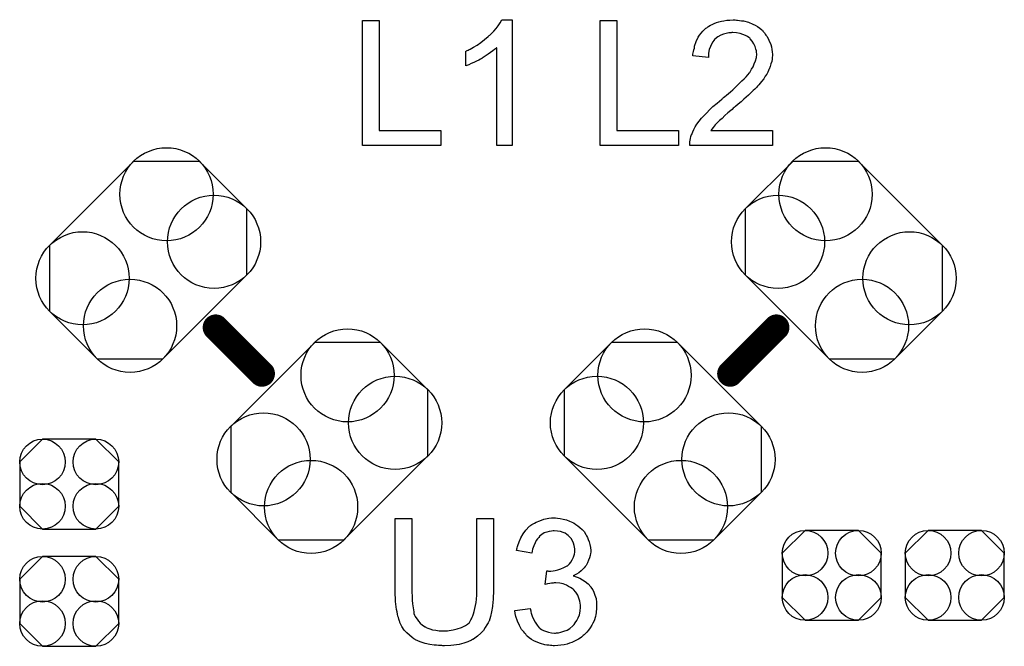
# Model space of a CAD drawing. Extents: x -0.07 to 0.95, y -0.15 to 2.1.
# Tile 8 of 30: x 0.27 to 0.58, y 0.55 to 0.74. Entities that reach past the tile are written whole.
import ezdxf

# ---------------------------------------------------------------- set-up
doc = ezdxf.new("R2010")
doc.units = 0
doc.layers.get('0').update_dxf_attribs({"linetype": 'CONTINUOUS'})
doc.layers.add('gto', color=2, linetype='CONTINUOUS')
doc.layers.add('gts', color=1, linetype='CONTINUOUS')

# ---------------------------------------------------------------- blocks, each defined once
blk = doc.blocks.new('D39')
at = {"const_width": 0.004}
blk.add_lwpolyline([(-0.002, 0, 1), (0.002, 0, 1)], format="xyb", close=True, dxfattribs=at)
blk = doc.blocks.new('D107')
blk.add_lwpolyline([(-0.0152, 0.0068), (-0.0152, -0.0068), (-0.0082, -0.0138), (0.0082, -0.0138), (0.0152, -0.0068), (0.0152, 0.0068), (0.0082, 0.0138), (-0.0082, 0.0138)], close=True)
for centre in [(-0.0082, 0.0068), (0.0082, 0.0068), (-0.0082, -0.0068), (0.0082, -0.0068)]:
    blk.add_circle(centre, 0.007)
blk = doc.blocks.new('D116')
blk.add_lwpolyline([(0.0045, -0.0303), (0.0303, -0.0045), (0.0303, 0.0157), (0.0157, 0.0303), (-0.0045, 0.0303), (-0.0303, 0.0045), (-0.0303, -0.0157), (-0.0157, -0.0303)], close=True)
for centre in [(0.0056, 0.0202), (0.0202, 0.0056), (-0.0202, -0.0056), (-0.0056, -0.0202)]:
    blk.add_circle(centre, 0.0143)
blk = doc.blocks.new('D118')
blk.add_lwpolyline([(-0.0303, -0.0045), (-0.0045, -0.0303), (0.0157, -0.0303), (0.0303, -0.0157), (0.0303, 0.0045), (0.0045, 0.0303), (-0.0157, 0.0303), (-0.0303, 0.0157)], close=True)
for centre in [(-0.0056, 0.0202), (-0.0202, 0.0056), (0.0202, -0.0056), (0.0056, -0.0202)]:
    blk.add_circle(centre, 0.0143)

msp = doc.modelspace()

# ---------------------------------------------------------------- linework, layer by layer
at = {"layer": 'gto', "color": 2}
for points in [[(0.3831, 0.7046), (0.402, 0.7046), (0.402, 0.7), (0.378, 0.7), (0.378, 0.7384), (0.3831, 0.7384), (0.3831, 0.7046)], [(0.4239, 0.7), (0.4192, 0.7), (0.4192, 0.73), (0.4191, 0.73), (0.4188, 0.7297), (0.4185, 0.7294), (0.418, 0.729), (0.4173, 0.7285), (0.4166, 0.728), (0.4157, 0.7274), (0.4147, 0.7268), (0.4146, 0.7268), (0.4146, 0.7267), (0.4142, 0.7265), (0.4137, 0.7262), (0.413, 0.7259), (0.4122, 0.7255), (0.4114, 0.7251), (0.4106, 0.7247), (0.4097, 0.7244), (0.4097, 0.7289), (0.4098, 0.7289), (0.4099, 0.729), (0.4101, 0.7291), (0.4104, 0.7292), (0.4107, 0.7294), (0.4111, 0.7296), (0.4121, 0.7302), (0.4132, 0.7308), (0.4143, 0.7316), (0.4155, 0.7325), (0.4166, 0.7334), (0.4167, 0.7335), (0.4167, 0.7335), (0.4169, 0.7337), (0.4171, 0.7339), (0.4176, 0.7344), (0.4183, 0.7351), (0.419, 0.7359), (0.4197, 0.7367), (0.4203, 0.7376), (0.4208, 0.7386), (0.4239, 0.7386), (0.4239, 0.7)], [(0.4561, 0.7046), (0.475, 0.7046), (0.475, 0.7), (0.451, 0.7), (0.451, 0.7384), (0.4561, 0.7384), (0.4561, 0.7046)], [(0.4928, 0.7385), (0.4932, 0.7385), (0.4938, 0.7384), (0.4944, 0.7383), (0.495, 0.7382), (0.4965, 0.7378), (0.4979, 0.7372), (0.4986, 0.7369), (0.4993, 0.7365), (0.5, 0.736), (0.5006, 0.7355), (0.5007, 0.7354), (0.5008, 0.7354), (0.5009, 0.7351), (0.5011, 0.7349), (0.5014, 0.7346), (0.5017, 0.7342), (0.5019, 0.7339), (0.5023, 0.7334), (0.5028, 0.7323), (0.5034, 0.731), (0.5036, 0.7303), (0.5037, 0.7295), (0.5038, 0.7287), (0.5039, 0.7279), (0.5039, 0.7278), (0.5039, 0.7275), (0.5038, 0.7271), (0.5038, 0.7265), (0.5037, 0.7258), (0.5034, 0.725), (0.5032, 0.7242), (0.5029, 0.7234), (0.5028, 0.7233), (0.5027, 0.723), (0.5025, 0.7225), (0.5022, 0.7219), (0.5017, 0.7213), (0.5012, 0.7204), (0.5005, 0.7196), (0.4997, 0.7186), (0.4996, 0.7185), (0.4993, 0.7182), (0.4991, 0.7179), (0.4988, 0.7176), (0.4985, 0.7173), (0.498, 0.7169), (0.4976, 0.7164), (0.497, 0.7159), (0.4965, 0.7154), (0.4958, 0.7148), (0.4951, 0.7142), (0.4943, 0.7134), (0.4934, 0.7127), (0.4925, 0.7119), (0.4925, 0.7119), (0.4923, 0.7118), (0.4921, 0.7116), (0.4918, 0.7114), (0.4915, 0.711), (0.4911, 0.7107), (0.4902, 0.71), (0.4893, 0.7092), (0.4884, 0.7083), (0.4876, 0.7076), (0.4873, 0.7073), (0.487, 0.707), (0.487, 0.707), (0.4868, 0.7068), (0.4866, 0.7066), (0.4863, 0.7063), (0.486, 0.7059), (0.4857, 0.7055), (0.485, 0.7046), (0.5039, 0.7046), (0.5039, 0.7), (0.4785, 0.7), (0.4785, 0.7001), (0.4785, 0.7003), (0.4785, 0.7006), (0.4785, 0.7011), (0.4786, 0.7016), (0.4787, 0.7021), (0.4788, 0.7027), (0.479, 0.7033), (0.479, 0.7033), (0.4791, 0.7034), (0.4792, 0.7037), (0.4794, 0.7042), (0.4797, 0.7049), (0.4802, 0.7057), (0.4807, 0.7065), (0.4814, 0.7074), (0.4821, 0.7084), (0.4821, 0.7084), (0.4822, 0.7085), (0.4825, 0.7088), (0.483, 0.7093), (0.4837, 0.71), (0.4846, 0.7109), (0.4856, 0.7119), (0.4869, 0.713), (0.4883, 0.7142), (0.4884, 0.7142), (0.4886, 0.7144), (0.4889, 0.7147), (0.4893, 0.715), (0.4898, 0.7154), (0.4904, 0.7159), (0.491, 0.7165), (0.4917, 0.7171), (0.4931, 0.7184), (0.4945, 0.7198), (0.4952, 0.7204), (0.4958, 0.7211), (0.4963, 0.7217), (0.4968, 0.7223), (0.4968, 0.7224), (0.4969, 0.7224), (0.497, 0.7226), (0.4971, 0.7228), (0.4975, 0.7234), (0.498, 0.7241), (0.4983, 0.725), (0.4987, 0.726), (0.499, 0.727), (0.4991, 0.728), (0.4991, 0.7281), (0.4991, 0.7281), (0.499, 0.7285), (0.499, 0.729), (0.4988, 0.7296), (0.4986, 0.7304), (0.4982, 0.7312), (0.4977, 0.732), (0.497, 0.7327), (0.4969, 0.7329), (0.4966, 0.7331), (0.4962, 0.7334), (0.4956, 0.7337), (0.4948, 0.7341), (0.494, 0.7344), (0.4929, 0.7346), (0.4917, 0.7347), (0.4914, 0.7347), (0.4912, 0.7346), (0.4905, 0.7346), (0.4897, 0.7344), (0.4889, 0.7342), (0.488, 0.7338), (0.4871, 0.7333), (0.4862, 0.7326), (0.4861, 0.7325), (0.4859, 0.7322), (0.4856, 0.7318), (0.4852, 0.7311), (0.4849, 0.7304), (0.4845, 0.7294), (0.4843, 0.7283), (0.4842, 0.727), (0.4794, 0.7275), (0.4794, 0.7275), (0.4794, 0.7277), (0.4794, 0.728), (0.4795, 0.7284), (0.4796, 0.7288), (0.4797, 0.7293), (0.4799, 0.7299), (0.48, 0.7305), (0.4805, 0.7319), (0.4811, 0.7332), (0.4815, 0.7339), (0.482, 0.7345), (0.4825, 0.7351), (0.4831, 0.7357), (0.4831, 0.7357), (0.4832, 0.7358), (0.4834, 0.736), (0.4837, 0.7361), (0.484, 0.7364), (0.4844, 0.7366), (0.4849, 0.7369), (0.4854, 0.7371), (0.486, 0.7374), (0.4867, 0.7377), (0.4874, 0.7379), (0.4882, 0.7381), (0.489, 0.7383), (0.4899, 0.7385), (0.4908, 0.7385), (0.4918, 0.7386), (0.4924, 0.7386), (0.4928, 0.7385)], [(0.4182, 0.5632), (0.4182, 0.5631), (0.4182, 0.5629), (0.4182, 0.5627), (0.4182, 0.5623), (0.4181, 0.5618), (0.4181, 0.5612), (0.4181, 0.5605), (0.418, 0.5599), (0.4179, 0.5584), (0.4176, 0.5568), (0.4173, 0.5553), (0.4171, 0.5546), (0.4169, 0.5539), (0.4169, 0.5539), (0.4168, 0.5538), (0.4167, 0.5536), (0.4166, 0.5534), (0.4162, 0.5528), (0.4157, 0.552), (0.4151, 0.5511), (0.4143, 0.5502), (0.4133, 0.5493), (0.4121, 0.5484), (0.412, 0.5484), (0.4119, 0.5483), (0.4118, 0.5483), (0.4115, 0.5481), (0.4111, 0.5479), (0.4107, 0.5478), (0.4103, 0.5476), (0.4097, 0.5474), (0.4091, 0.5472), (0.4084, 0.547), (0.4077, 0.5468), (0.4069, 0.5467), (0.406, 0.5466), (0.4051, 0.5464), (0.4032, 0.5463), (0.4027, 0.5463), (0.4023, 0.5464), (0.4018, 0.5464), (0.4013, 0.5464), (0.4007, 0.5465), (0.4, 0.5466), (0.3987, 0.5468), (0.3972, 0.5471), (0.3957, 0.5476), (0.3943, 0.5482), (0.3943, 0.5482), (0.3942, 0.5483), (0.394, 0.5484), (0.3938, 0.5485), (0.3932, 0.5489), (0.3924, 0.5496), (0.3916, 0.5503), (0.3908, 0.5512), (0.3901, 0.5523), (0.3894, 0.5535), (0.3894, 0.5536), (0.3894, 0.5537), (0.3893, 0.5539), (0.3892, 0.5542), (0.3891, 0.5545), (0.389, 0.555), (0.3888, 0.5555), (0.3887, 0.5561), (0.3886, 0.5568), (0.3884, 0.5575), (0.3883, 0.5583), (0.3882, 0.5591), (0.3881, 0.56), (0.3881, 0.561), (0.388, 0.5621), (0.388, 0.5632), (0.388, 0.5854), (0.3931, 0.5854), (0.3931, 0.5632), (0.3931, 0.5631), (0.3931, 0.563), (0.3931, 0.5627), (0.3931, 0.5624), (0.3932, 0.562), (0.3932, 0.5615), (0.3932, 0.5604), (0.3933, 0.5592), (0.3935, 0.558), (0.3937, 0.5568), (0.3938, 0.5563), (0.394, 0.5558), (0.3941, 0.5557), (0.3942, 0.5554), (0.3944, 0.555), (0.3948, 0.5545), (0.3952, 0.5539), (0.3957, 0.5533), (0.3964, 0.5527), (0.3972, 0.5522), (0.3973, 0.5522), (0.3975, 0.552), (0.398, 0.5518), (0.3987, 0.5516), (0.3995, 0.5513), (0.4005, 0.5512), (0.4015, 0.551), (0.4027, 0.5509), (0.4033, 0.5509), (0.4036, 0.551), (0.4041, 0.551), (0.4046, 0.5511), (0.4058, 0.5513), (0.4071, 0.5516), (0.4084, 0.552), (0.4096, 0.5526), (0.4102, 0.553), (0.4107, 0.5534), (0.4108, 0.5535), (0.4108, 0.5535), (0.4109, 0.5537), (0.4111, 0.5539), (0.4113, 0.5543), (0.4115, 0.5546), (0.4117, 0.5551), (0.4119, 0.5556), (0.4121, 0.5562), (0.4123, 0.5569), (0.4125, 0.5578), (0.4127, 0.5587), (0.4129, 0.5597), (0.413, 0.5607), (0.4131, 0.5619), (0.4131, 0.5632), (0.4131, 0.5854), (0.4182, 0.5854), (0.4182, 0.5632)], [(0.4379, 0.5855), (0.4387, 0.5854), (0.4396, 0.5852), (0.4406, 0.585), (0.4416, 0.5846), (0.4426, 0.5842), (0.4426, 0.5842), (0.4427, 0.5841), (0.443, 0.584), (0.4435, 0.5836), (0.4441, 0.5832), (0.4447, 0.5827), (0.4454, 0.5821), (0.4461, 0.5814), (0.4466, 0.5805), (0.4467, 0.5804), (0.4468, 0.5801), (0.4471, 0.5796), (0.4473, 0.579), (0.4476, 0.5783), (0.4478, 0.5775), (0.448, 0.5765), (0.4481, 0.5756), (0.4481, 0.5755), (0.4481, 0.5751), (0.448, 0.5747), (0.4479, 0.5741), (0.4477, 0.5734), (0.4474, 0.5726), (0.4471, 0.5718), (0.4467, 0.571), (0.4466, 0.5709), (0.4464, 0.5707), (0.4461, 0.5703), (0.4457, 0.5699), (0.4451, 0.5694), (0.4444, 0.5688), (0.4437, 0.5683), (0.4427, 0.5678), (0.4428, 0.5678), (0.4429, 0.5678), (0.4431, 0.5677), (0.4433, 0.5676), (0.4439, 0.5674), (0.4447, 0.5671), (0.4456, 0.5666), (0.4464, 0.5661), (0.4473, 0.5654), (0.4481, 0.5645), (0.4481, 0.5644), (0.4483, 0.5641), (0.4487, 0.5635), (0.449, 0.5628), (0.4493, 0.5619), (0.4497, 0.5609), (0.4499, 0.5597), (0.4499, 0.5583), (0.4499, 0.5583), (0.4499, 0.5581), (0.4499, 0.5578), (0.4499, 0.5575), (0.4498, 0.557), (0.4497, 0.5565), (0.4496, 0.556), (0.4495, 0.5554), (0.4491, 0.554), (0.4487, 0.5533), (0.4484, 0.5527), (0.4479, 0.5519), (0.4474, 0.5512), (0.4469, 0.5505), (0.4462, 0.5498), (0.4462, 0.5498), (0.4461, 0.5497), (0.4458, 0.5495), (0.4456, 0.5493), (0.4452, 0.549), (0.4448, 0.5487), (0.4443, 0.5484), (0.4437, 0.5481), (0.4431, 0.5478), (0.4423, 0.5474), (0.4416, 0.5472), (0.4408, 0.5469), (0.4399, 0.5467), (0.4389, 0.5465), (0.438, 0.5464), (0.437, 0.5463), (0.4365, 0.5463), (0.4361, 0.5464), (0.4357, 0.5464), (0.4352, 0.5465), (0.4346, 0.5466), (0.434, 0.5467), (0.4327, 0.5471), (0.4313, 0.5476), (0.4306, 0.5479), (0.4299, 0.5483), (0.4292, 0.5488), (0.4286, 0.5493), (0.4285, 0.5494), (0.4284, 0.5495), (0.4282, 0.5497), (0.4281, 0.5499), (0.4278, 0.5502), (0.4275, 0.5506), (0.4272, 0.5509), (0.4268, 0.5514), (0.4265, 0.552), (0.4262, 0.5526), (0.4256, 0.5539), (0.4251, 0.5554), (0.4249, 0.5563), (0.4248, 0.5572), (0.4295, 0.5578), (0.4295, 0.5577), (0.4296, 0.5576), (0.4296, 0.5574), (0.4297, 0.5571), (0.4297, 0.5568), (0.4298, 0.5564), (0.4301, 0.5555), (0.4305, 0.5545), (0.431, 0.5536), (0.4316, 0.5527), (0.4322, 0.5519), (0.4323, 0.5519), (0.4326, 0.5517), (0.433, 0.5514), (0.4336, 0.5511), (0.4342, 0.5508), (0.4351, 0.5505), (0.436, 0.5503), (0.437, 0.5502), (0.4373, 0.5502), (0.4376, 0.5503), (0.4382, 0.5503), (0.4389, 0.5505), (0.4398, 0.5508), (0.4408, 0.5512), (0.4417, 0.5517), (0.4426, 0.5525), (0.4427, 0.5526), (0.443, 0.5529), (0.4433, 0.5534), (0.4438, 0.5541), (0.4442, 0.5549), (0.4446, 0.5559), (0.4448, 0.557), (0.4449, 0.5582), (0.4449, 0.5583), (0.4449, 0.5584), (0.4449, 0.5585), (0.4449, 0.5588), (0.4448, 0.5594), (0.4447, 0.5601), (0.4444, 0.561), (0.4441, 0.5619), (0.4435, 0.5628), (0.4428, 0.5636), (0.4427, 0.5637), (0.4424, 0.5639), (0.4419, 0.5643), (0.4413, 0.5646), (0.4406, 0.565), (0.4396, 0.5654), (0.4386, 0.5656), (0.4374, 0.5657), (0.4369, 0.5657), (0.4365, 0.5656), (0.436, 0.5656), (0.4355, 0.5655), (0.4348, 0.5654), (0.4341, 0.5652), (0.4346, 0.5694), (0.4349, 0.5694), (0.4351, 0.5693), (0.4358, 0.5693), (0.4365, 0.5694), (0.4372, 0.5695), (0.438, 0.5697), (0.4389, 0.57), (0.4398, 0.5704), (0.4408, 0.5709), (0.4408, 0.5709), (0.4409, 0.5709), (0.4412, 0.5711), (0.4416, 0.5715), (0.442, 0.572), (0.4424, 0.5728), (0.4428, 0.5736), (0.4431, 0.5745), (0.4432, 0.5751), (0.4432, 0.5757), (0.4432, 0.5757), (0.4432, 0.5758), (0.4432, 0.5761), (0.4431, 0.5766), (0.443, 0.5772), (0.4428, 0.5779), (0.4425, 0.5786), (0.4421, 0.5793), (0.4414, 0.58), (0.4414, 0.58), (0.4411, 0.5802), (0.4407, 0.5805), (0.4402, 0.5809), (0.4396, 0.5811), (0.4388, 0.5814), (0.4379, 0.5816), (0.4369, 0.5817), (0.4365, 0.5817), (0.436, 0.5816), (0.4353, 0.5815), (0.4346, 0.5812), (0.4338, 0.581), (0.4331, 0.5805), (0.4323, 0.58), (0.4323, 0.5799), (0.4321, 0.5796), (0.4317, 0.5792), (0.4313, 0.5787), (0.431, 0.578), (0.4306, 0.5771), (0.4302, 0.576), (0.43, 0.5748), (0.4253, 0.5756), (0.4253, 0.5757), (0.4254, 0.5759), (0.4254, 0.5761), (0.4255, 0.5764), (0.4256, 0.5768), (0.4257, 0.5772), (0.4261, 0.5783), (0.4266, 0.5795), (0.4273, 0.5807), (0.4281, 0.5819), (0.4292, 0.583), (0.4292, 0.583), (0.4293, 0.5831), (0.4295, 0.5832), (0.4297, 0.5834), (0.43, 0.5836), (0.4304, 0.5838), (0.4308, 0.584), (0.4313, 0.5843), (0.4324, 0.5847), (0.4337, 0.5852), (0.4352, 0.5855), (0.436, 0.5856), (0.4373, 0.5856), (0.4379, 0.5855)]]:
    msp.add_lwpolyline(points, dxfattribs=at)
at = {"layer": 'gto', "color": 2, "const_width": 0.008}
for points in [[(0.3329, 0.6441), (0.3471, 0.6299)], [(0.4909, 0.6299), (0.5051, 0.6441)]]:
    msp.add_lwpolyline(points, dxfattribs=at)

# ---------------------------------------------------------------- block references
at = {"layer": 'gto'}
for p in [(0.3329, 0.6441), (0.5051, 0.6441), (0.3471, 0.6299), (0.4909, 0.6299)]:
    msp.add_blockref('D39', p, dxfattribs=at)
at = {"layer": 'gts'}
for name, p in [('D116', (0.3122, 0.6648)), ('D118', (0.5258, 0.6648)), ('D116', (0.3678, 0.6092)), ('D118', (0.4702, 0.6092)), ('D107', (0.2879, 0.596)), ('D107', (0.5221, 0.568)), ('D107', (0.5599, 0.568)), ('D107', (0.2879, 0.56))]:
    msp.add_blockref(name, p, dxfattribs=at)

doc.saveas('drawing.dxf')
